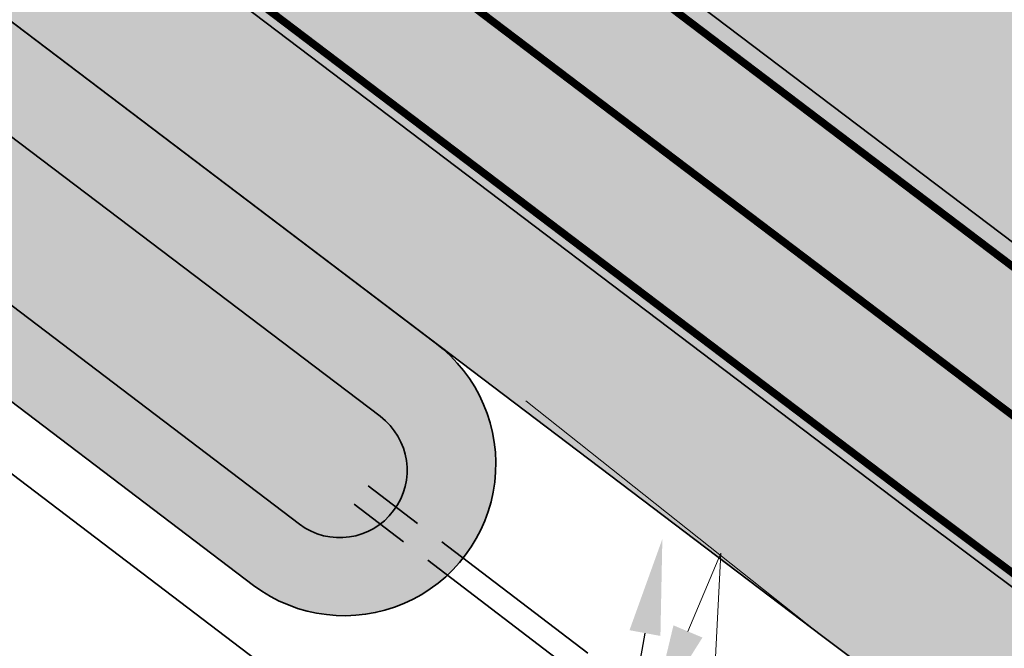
# Model space of a CAD drawing. Header units: metres. Extents: x 180563 to 183411, y 416314 to 418230.
# Tile 55 of 256: x 181037.7 to 181050.57, y 417789.37 to 417797.58. Entities that reach past the tile are written whole.
import ezdxf
from ezdxf import colors
from ezdxf.entities.mleader import LeaderData, LeaderLine
from ezdxf.math import Vec2, Vec3

# ---------------------------------------------------------------- set-up
doc = ezdxf.new("R2010")
doc.units = ezdxf.units.M
for name, pattern in [('AM-AS', [16, 10, -2, 2, -2]), ('RI-BETON', [7, 6, -1]), ('VW-3-3_STREEP', [6, 3, -3]), ('VW-30-270_STREEP', [3, 0.3, -2.7])]:
    doc.linetypes.add(name, pattern=pattern)
doc.layers.add('B-XX-KW-KUNSTWERK_DUIKER-G', color=20, linetype='Continuous', lineweight=18, true_color=0xff3f00, plot=False)
for name, color, linetype, lineweight in [('N-WE-AM-AS_WEG_GEBIEDSONTSLUITINGSWEG-G', 10, 'AM-AS', 18), ('N-WE-GW-BERM-G', 90, 'Continuous', 35), ('N-WE-GW-WATERGANG_BODEM-G', 150, 'Continuous', 35), ('N-WE-GW-WATERGANG_INSTEEK-G', 112, 'Continuous', 35), ('N-WE-IE-TERREINAFSCHEIDING_KUNSTMATIG_HEKWERK_WILDRASTER-G', 30, 'IE-TERREINAFSCHEIDING-KUNSTMATIG', 35), ('N-WE-VH-KANTVERHARDING_FIETSPAD-G', 7, 'Continuous', 35), ('N-WE-VH-KANTVERHARDING_GOW-G', 7, 'Continuous', 35), ('N-WE-VW-MARKERING_LANGS_STREEP_30270_010-G', 7, 'VW-30-270_STREEP', 25), ('N-WE-VW-MARKERING_LANGS_STREEP_33_015-G', 7, 'VW-3-3_STREEP', 25), ('N-WE-VW-MARKERING_LANGS_STREEP_DOORGETROKKEN_010-G', 7, 'Continuous', 25), ('N-WE-WH-DUIKER_BETON-G', 150, 'RI-BETON', 35), ('N-WE-WH-T18', 7, 'Continuous', 18), ('X-XX-AL-VERWIJZING-T25', 2, 'Continuous', 25)]:
    doc.layers.add(name, color=color, linetype=linetype, lineweight=lineweight)
for name, color, linetype, lineweight, true_color, transparency in [('N-WE-GW-BERM-A', 70, 'Continuous', 25, 0x7fff00, 0.6), ('N-WE-GW-WATERGANG_TALUD-A', 7, 'Continuous', 35, 0x4c914b, 0.4), ('N-WE-GW-WATERGANG_WATERLIJN-A', 7, 'Continuous', 35, 0x05eafa, 0.4)]:
    doc.layers.add(name, color=color, linetype=linetype, lineweight=lineweight, true_color=true_color, transparency=transparency)
doc.layers.add('N-WE-VH-VERHARDING_ASFALT_DEKLAAG-A', color=252, linetype='Continuous', lineweight=18, transparency=0.5)
doc.styles.add('NLCS-ISO-M500-T25', font='NLCS-ISO.ttf', dxfattribs={"height": 1.25})
doc.linetypes.add('IE-TERREINAFSCHEIDING-KUNSTMATIG', pattern='A,4,[82,NLCS.SHX,S=0.75,R=90,X=0,Y=0],4,-2', length=10)

msp = doc.modelspace()

# ---------------------------------------------------------------- hatches: boundary and pattern name
at = {"layer": 'N-WE-GW-BERM-A'}
h = msp.add_hatch(color=256, dxfattribs=at)
h.dxf.hatch_style = 1
edge = h.paths.add_edge_path()
edge.add_arc((181263.9972262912, 417640.70309743), 3.000000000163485, 229.8991335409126, 325.6143135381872)
edge.add_line((181266.4729901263, 417639.008814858), (181266.5562549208, 417639.130485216))
edge.add_arc((182390.925729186, 419263.5190775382), 1975.561948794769, 235.1949882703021, 235.309788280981, ccw=False)
edge.add_arc((181493.644272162, 417972.7411903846), 403.5500000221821, 233.2313492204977, 235.1949882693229, ccw=False)
edge.add_arc((181012.651948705, 417329.0515215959), 399.9983836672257, 53.23134921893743, 53.93884562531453)
edge.add_arc((185318.3247645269, 423242.0195051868), 6914.508351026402, 232.57288237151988, 233.9388456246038, ccw=False)
edge.add_arc((185318.2877374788, 423241.9701144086), 6914.446625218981, 232.5272106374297, 232.5728772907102, ccw=False)
edge.add_arc((185318.456553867, 423242.1884344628), 6914.722598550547, 232.0959210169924, 232.5272010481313, ccw=False)
edge.add_arc((181564.1399569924, 418420.3241564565), 803.645098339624, 232.0926229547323, 232.0985272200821, ccw=False)
edge.add_arc((185318.30993552, 423241.9993938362), 6914.483364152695, 231.6752198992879, 232.0952310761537, ccw=False)
edge.add_line((181030.5116775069, 417817.5301763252), (181030.2791331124, 417817.2359857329))
edge.add_arc((185318.3099701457, 423241.9994375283), 6914.85841990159, 231.6196245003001, 231.6752198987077, ccw=False)
edge.add_arc((180870.0303810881, 417625.71673703), 249.625000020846, 51.61962449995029, 53.35454995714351)
edge.add_line((181019.0219391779, 417826.0019243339), (181017.3884670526, 417824.3069553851))
edge.add_line((181017.3884670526, 417824.3069553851), (181017.262458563, 417824.4283920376))
edge.add_line((181017.262458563, 417824.4283920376), (181017.1247146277, 417824.28546233))
edge.add_arc((181019.2848601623, 417822.2036911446), 2.999999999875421, 136.0584857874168, 232.8716318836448)
edge.add_line((181017.4740517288, 417819.8118356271), (181051.564089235, 417794.0032000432))
edge.add_line((181051.564089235, 417794.0032000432), (181089.9399368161, 417765.308181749))
edge.add_line((181089.9399368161, 417765.308181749), (181107.5240438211, 417752.0973728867))
edge.add_arc((181168.1549130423, 417832.841207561), 100.9736061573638, 233.0969673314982, 238.9432908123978)
edge.add_arc((181064.5187370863, 417658.6142890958), 101.7495503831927, 52.69745743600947, 59.563056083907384, ccw=False)
edge.add_arc((185318.3099398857, 423241.9993993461), 6917.433371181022, 232.6974574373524, 233.9388467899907)
edge.add_arc((181012.6519442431, 417329.0515155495), 397.0483911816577, 53.23134923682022, 53.93884678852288, ccw=False)
edge.add_arc((181493.6442733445, 417972.7411920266), 406.5000020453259, 233.231349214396, 234.683116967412)
edge.add_arc((181228.7308241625, 417598.8241839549), 51.7500001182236, 49.899133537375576, 54.68311698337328, ccw=False)
h = msp.add_hatch(color=256, dxfattribs=at)
h.dxf.hatch_style = 1
edge = h.paths.add_edge_path()
edge.add_arc((181228.730975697, 417598.8243583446), 48.1497702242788, 54.68239703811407, 54.68311822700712)
edge.add_arc((181493.6442753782, 417972.7411950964), 410.1000057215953, 233.2313492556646, 234.6831200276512, ccw=False)
edge.add_arc((181012.651940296, 417329.0515101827), 393.4483978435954, 53.23134923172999, 53.93884678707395)
edge.add_arc((185318.3099589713, 423241.9994249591), 6921.033403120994, 232.6974574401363, 233.93884678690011, ccw=False)
edge.add_arc((181064.5187370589, 417658.6142890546), 98.14955043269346, 52.69745744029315, 59.57422040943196)
edge.add_arc((181168.1598047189, 417832.8484648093), 104.5823465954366, 233.09672176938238, 238.9539027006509, ccw=False)
edge.add_line((181105.3616635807, 417749.2191596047), (181104.7191947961, 417749.7018416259))
edge.add_line((181104.7191947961, 417749.7018416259), (181087.7808334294, 417762.427506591))
edge.add_line((181087.7808334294, 417762.427506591), (181049.3996744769, 417791.126496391))
edge.add_line((181049.3996744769, 417791.126496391), (181030.062280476, 417805.7663088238))
edge.add_line((181030.062280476, 417805.7663088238), (181016.0579835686, 417816.3685792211))
edge.add_line((181016.0579835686, 417816.3685792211), (181010.4253307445, 417820.632906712))
edge.add_arc((180999.5604801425, 417806.2817736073), 17.99999999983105, 52.87163188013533, 110.0256266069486)
edge.add_arc((180999.5604801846, 417806.281773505), 18.00000011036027, 110.0256266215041, 114.8717221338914)
edge.add_arc((178500.1568795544, 423185.6150126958), 5913.63084953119, 294.8222645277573, 294.9211797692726, ccw=False)
edge.add_line((180982.7275157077, 417818.3184062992), (180980.803925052, 417817.4266589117))
edge.add_line((180980.803925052, 417817.4266589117), (180982.0988698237, 417814.4359911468))
edge.add_line((180982.0988698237, 417814.4359911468), (180982.909, 417812.5649999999))
edge.add_line((180982.909, 417812.5649999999), (180984.193, 417813.9))
edge.add_line((180984.193, 417813.9), (180994.2180399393, 417818.5693610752))
edge.add_line((180994.2180399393, 417818.5693610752), (181001.736, 417822.0709999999))
edge.add_line((181001.736, 417822.0709999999), (181002.664, 417821.6859999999))
edge.add_line((181002.664, 417821.6859999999), (181002.897, 417821.8349999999))
edge.add_line((181002.897, 417821.8349999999), (181004.325, 417821.1099999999))
edge.add_line((181004.325, 417821.1099999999), (181007.101, 417819.99))
edge.add_line((181007.101, 417819.99), (181007.026, 417819.8039999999))
edge.add_line((181007.026, 417819.8039999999), (181011.0674445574, 417817.1511925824))
edge.add_arc((181010.4503503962, 417815.9503702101), 1.350103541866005, 53.12917852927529, 62.801687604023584, ccw=False)
edge.add_line((181011.2604299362, 417817.0304399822), (181014.5577348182, 417814.6206031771))
edge.add_line((181014.5577348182, 417814.6206031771), (181028.8685332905, 417804.161549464))
edge.add_line((181028.8685332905, 417804.161549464), (181048.1972218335, 417789.5283276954))
edge.add_line((181048.1972218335, 417789.5283276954), (181086.581331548, 417760.8271315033))
edge.add_line((181086.581331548, 417760.8271315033), (181103.5178724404, 417748.1028342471))
edge.add_arc((181165.8364696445, 417831.0513420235), 103.7499999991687, 233.082734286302, 239.5630560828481)
edge.add_arc((181064.5187370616, 417658.6142890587), 96.24955042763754, 52.697446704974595, 59.56305608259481, ccw=False)
edge.add_line((181122.8482600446, 417735.175654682), (181129.299, 417730.3279999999))
edge.add_line((181129.299, 417730.3279999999), (181133.454, 417727.1759999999))
edge.add_line((181133.454, 417727.1759999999), (181133.564, 417727.1859999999))
edge.add_line((181133.564, 417727.1859999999), (181148.051, 417715.8659999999))
edge.add_line((181148.051, 417715.8659999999), (181165.6579999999, 417699.1319999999))
edge.add_line((181165.6579999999, 417699.1319999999), (181165.774, 417698.9649999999))
edge.add_line((181165.774, 417698.9649999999), (181168.9069999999, 417696.3289999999))
edge.add_line((181168.9069999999, 417696.3289999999), (181170.903, 417697.5019999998))
edge.add_line((181170.903, 417697.5019999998), (181177.178, 417693.0399999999))
edge.add_line((181177.178, 417693.0399999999), (181179.7000661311, 417692.1976577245))
edge.add_arc((185318.3099655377, 423241.99943372), 6923.033414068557, 233.2872918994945, 233.9348265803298)
edge.add_arc((181008.5358484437, 417323.5028025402), 398.357087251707, 53.222080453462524, 53.999916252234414, ccw=False)
edge.add_arc((181493.6442762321, 417972.7411959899), 412.1000069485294, 233.2436655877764, 234.6832046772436)
edge.add_arc((181228.7310384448, 417598.8244199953), 46.14968364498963, 40.84307946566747, 54.68238135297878, ccw=False)
edge.add_arc((181290.5749671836, 417652.2878644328), 35.60000389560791, 220.8430794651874, 235.6698368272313)
edge.add_arc((181252.9420399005, 417596.8718480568), 31.38661325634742, 54.583065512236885, 55.98954721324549, ccw=False)
edge.add_arc((181267.8258765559, 417621.1649947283), 3.546600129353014, -7.6863796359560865, 21.25271230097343, ccw=False)
edge.add_line((181271.3406105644, 417620.6906348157), (181271.0932304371, 417619.0810250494))
edge.add_line((181271.0932304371, 417619.0810250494), (181272.4185422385, 417618.2229377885))
edge.add_line((181272.4185422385, 417618.2229377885), (181273.314775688, 417620.6262685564))
edge.add_arc((181270.5038642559, 417621.6744941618), 2.999999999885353, 339.5488572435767, 415.6897267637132)
edge.add_arc((182390.9257077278, 419263.519046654), 1984.711911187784, 235.66983764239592, 235.6897267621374, ccw=False)
edge.add_arc((181290.5749645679, 417652.2878615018), 33.5999999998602, 220.8430889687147, 235.6698376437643, ccw=False)
edge.add_arc((181228.7309599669, 417598.8243335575), 48.14979954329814, 40.84308896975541, 54.68239881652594)
at = {"layer": 'N-WE-GW-WATERGANG_TALUD-A'}
h = msp.add_hatch(color=256, dxfattribs=at)
h.dxf.hatch_style = 1
edge = h.paths.add_edge_path()
edge.add_arc((181010.5149683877, 417815.4029080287), 1.790132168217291, 65.39070958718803, 234.5094918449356)
edge.add_line((181009.4756747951, 417813.9453614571), (181040.7568781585, 417790.1944141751))
edge.add_arc((181041.9436230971, 417791.7793591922), 1.980003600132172, 233.1755644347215, 413.1755644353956)
edge.add_line((181043.1303680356, 417793.3643042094), (181028.8685332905, 417804.1615494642))
edge.add_line((181028.8685332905, 417804.1615494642), (181011.2604299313, 417817.0304399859))
edge = h.paths.add_edge_path(flags=16)
edge.add_line((181042.4111198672, 417792.4037197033), (181028.1522849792, 417803.1986938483))
edge.add_line((181028.1522849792, 417803.1986938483), (181010.8677339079, 417815.8311160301))
edge.add_arc((181010.4712383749, 417815.2886035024), 0.6719587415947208, 53.8387805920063, 233.8387805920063)
edge.add_line((181010.0747428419, 417814.7460909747), (181041.3562566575, 417790.994907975))
edge.add_arc((181041.8836882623, 417791.6993138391), 0.8799839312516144, 233.1755644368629, 413.175564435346)
at = {"layer": 'N-WE-GW-WATERGANG_WATERLIJN-A'}
h = msp.add_hatch(color=256, dxfattribs=at)
h.dxf.hatch_style = 1
edge = h.paths.add_edge_path()
edge.add_line((181042.4111198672, 417792.4037197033), (181028.1522849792, 417803.1986938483))
edge.add_line((181028.1522849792, 417803.1986938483), (181010.8677339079, 417815.8311160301))
edge.add_arc((181010.4712383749, 417815.2886035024), 0.6719587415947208, 53.8387805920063, 233.8387805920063)
edge.add_line((181010.0747428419, 417814.7460909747), (181041.3562566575, 417790.994907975))
edge.add_arc((181041.8836882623, 417791.6993138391), 0.8799839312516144, 233.1755644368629, 413.175564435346)
at = {"layer": 'N-WE-VH-VERHARDING_ASFALT_DEKLAAG-A'}
h = msp.add_hatch(color=256, dxfattribs=at)
h.dxf.hatch_style = 1
edge = h.paths.add_edge_path()
edge.add_arc((181493.6442872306, 417972.7412111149), 406.5000256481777, 233.23134926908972, 234.68320464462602, ccw=False)
edge.add_arc((181012.65194445, 417329.0515158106), 397.0483908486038, 53.23134922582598, 53.93884678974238)
edge.add_arc((185318.3099399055, 423241.9993993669), 6917.433371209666, 232.6974574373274, 233.9388467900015, ccw=False)
edge.add_arc((181064.5187370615, 417658.6142890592), 101.7495504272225, 52.69745743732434, 59.56305608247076)
edge.add_arc((181168.1549130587, 417832.8412075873), 100.9736061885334, 233.0969673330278, 238.9432908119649, ccw=False)
edge.add_line((181107.524043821, 417752.0973728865), (181089.9399368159, 417765.3081817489))
edge.add_line((181089.9399368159, 417765.3081817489), (181051.5640892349, 417794.0032000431))
edge.add_line((181051.5640892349, 417794.0032000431), (181017.4740517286, 417819.811835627))
edge.add_arc((181019.2848601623, 417822.2036911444), 2.999999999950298, 136.0584857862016, 232.87163188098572, ccw=False)
edge.add_line((181017.1247146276, 417824.28546233), (181019.0377596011, 417826.2705294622))
edge.add_arc((180870.0303811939, 417625.7167371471), 249.8499998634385, 53.38840380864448, 54.05229650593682)
edge.add_line((181016.7039692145, 417827.9835930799), (181016.1065244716, 417828.4168294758))
edge.add_line((181016.1065244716, 417828.4168294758), (181013.5531782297, 417825.767355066))
edge.add_arc((181011.393032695, 417827.8491262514), 2.999999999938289, 241.2493920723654, 316.05848578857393, ccw=False)
edge.add_arc((180999.5604801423, 417806.281773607), 21.60000000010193, 61.24939207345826, 110.2593872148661)
edge.add_arc((180989.3108655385, 417834.0505582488), 8.00000000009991, 227.5183907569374, 290.2593872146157, ccw=False)
edge.add_line((180983.9080373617, 417828.1506050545), (180981.370493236, 417825.6616251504))
edge.add_line((180981.370493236, 417825.6616251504), (180984.0348125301, 417823.2027118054))
edge.add_arc((180983.3566006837, 417822.4678453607), 0.9999999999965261, -65.12827785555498, 47.29593205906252, ccw=False)
edge.add_line((180983.7771887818, 417821.5605936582), (180970.3664037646, 417815.3435575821))
edge.add_line((180970.3664037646, 417815.3435575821), (180971.41787401, 417813.0754283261))
edge.add_line((180971.41787401, 417813.0754283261), (180991.9898943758, 417822.6123042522))
edge.add_arc((180999.5604801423, 417806.281773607), 18.0000000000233, 52.8716318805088, 114.8717221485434, ccw=False)
edge.add_line((181010.4253307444, 417820.632906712), (181049.3996744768, 417791.1264963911))
edge.add_line((181049.3996744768, 417791.1264963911), (181087.7808334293, 417762.4275065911))
edge.add_line((181087.7808334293, 417762.4275065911), (181105.3616635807, 417749.2191596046))
edge.add_arc((181168.1598047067, 417832.8484647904), 104.5823465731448, 233.0967217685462, 238.9539027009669)
edge.add_arc((181064.5187370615, 417658.6142890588), 98.1495504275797, 52.69745744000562, 59.57422040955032, ccw=False)
edge.add_arc((185318.3099587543, 423241.9994246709), 6921.033402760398, 232.6974574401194, 233.9388467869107)
edge.add_arc((181012.6519401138, 417329.0515099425), 393.4483981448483, 53.231349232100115, 53.93884678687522, ccw=False)
edge.add_arc((181493.8499811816, 417973.019663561), 410.4462078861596, 233.2316151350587, 234.6925342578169)
edge.add_arc((181228.7309599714, 417598.8243335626), 48.1497995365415, 40.84308896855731, 54.59469814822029, ccw=False)
edge.add_arc((181290.5749645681, 417652.2878615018), 33.59999999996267, 220.8430889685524, 235.6698376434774)
edge.add_arc((182390.9257077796, 419263.5190468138), 1984.711911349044, 235.6698376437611, 235.6897267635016)
edge.add_arc((181270.5038642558, 417621.6744941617), 2.999999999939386, -20.44897796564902, 55.68972676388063, ccw=False)
edge.add_line((181273.3148152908, 417620.626374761), (181274.1362413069, 417622.8293568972))
edge.add_arc((181262.9088125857, 417627.0654924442), 12.00000000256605, 339.3283895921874, 358.0808665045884)
edge.add_arc((182390.9257077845, 419263.5190467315), 1981.111911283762, 235.6698376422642, 235.7134614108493, ccw=False)
edge.add_arc((181290.5749645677, 417652.287861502), 29.99999999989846, 220.8431060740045, 235.6698376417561, ccw=False)
edge.add_arc((181228.730823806, 417598.8241835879), 51.75000062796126, 40.84310607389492, 54.6824278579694)
h = msp.add_hatch(color=256, dxfattribs=at)
h.dxf.hatch_style = 1
edge = h.paths.add_edge_path(flags=16)
edge.add_line((181266.421371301, 417647.7449301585), (181267.3135911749, 417647.1243517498))
edge.add_arc((182390.9257179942, 419263.5190614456), 1968.56192919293, 235.1954939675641, 235.5561027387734)
edge.add_arc((181276.6619183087, 417638.8467284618), 1.500000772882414, -124.38568554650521, 55.61431445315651, ccw=False)
edge.add_arc((182390.9257197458, 419263.5190640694), 1971.561932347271, 235.16386169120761, 235.5561913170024, ccw=False)
edge.add_arc((181265.5645242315, 417646.5137465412), 1.500000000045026, 55.163861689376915, 235.1638616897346, ccw=False)
edge = h.paths.add_edge_path(flags=16)
edge.add_arc((182390.9257071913, 419263.5190458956), 1968.561910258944, 236.22275975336, 236.6167799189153)
edge.add_arc((181306.9286178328, 417618.4980017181), 1.500001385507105, -123.41165025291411, 56.72320394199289, ccw=False)
edge.add_arc((182390.9257072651, 419263.5190459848), 1971.561910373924, 236.2230003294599, 236.6168392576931, ccw=False)
edge.add_arc((181295.6367655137, 417625.9946514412), 1.500022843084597, 56.10695293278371, 236.6547733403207, ccw=False)
edge = h.paths.add_edge_path(flags=16)
edge.add_arc((182267.7584848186, 419021.3355650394), 1699.549995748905, 245.3727450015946, 245.6976238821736)
edge.add_arc((181568.9223495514, 417473.7562151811), 1.499999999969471, 245.6976238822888, 425.6976238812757)
edge.add_arc((182267.7584892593, 419021.3355747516), 1696.550006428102, 245.37274500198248, 245.6976238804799, ccw=False)
edge.add_arc((181560.158536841, 417477.743617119), 1.500000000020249, 65.3727449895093, 245.3727449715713)
edge = h.paths.add_edge_path(flags=16)
edge.add_line((181994.7633016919, 417267.5241882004), (181964.0698458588, 417282.2425208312))
edge.add_arc((181790.9234461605, 416921.1600831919), 400.4500000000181, 64.38133117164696, 65.79861244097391)
edge.add_arc((181955.4959157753, 417287.3267184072), 0.9999999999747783, 69.63247948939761, 245.7986124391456, ccw=False)
edge.add_arc((181816.7843065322, 416913.6942894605), 399.5499999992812, 64.38103671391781, 69.63247948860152, ccw=False)
edge.add_line((181989.5434161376, 417273.9643167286), (181997.2069129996, 417270.2894651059))
edge.add_arc((181996.5553910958, 417268.9383406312), 1.500006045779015, -25.74337134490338, 64.25630207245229, ccw=False)
edge.add_line((181997.906519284, 417268.2868264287), (181997.6676287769, 417267.7914107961))
edge.add_arc((181996.3165071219, 417268.4429246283), 1.50000000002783, 244.25653299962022, 334.2565330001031, ccw=False)
edge.add_arc((181895.7239114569, 417059.8321053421), 230.0973752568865, 64.25653299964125, 64.50554044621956)
edge = h.paths.add_edge_path(flags=16)
edge.add_line((182104.0580458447, 417214.7262762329), (182085.8331860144, 417223.4655837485))
edge.add_arc((182258.5922956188, 417583.7356110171), 399.5499999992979, 242.6861429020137, 244.3810367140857, ccw=False)
edge.add_arc((181891.5007316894, 416872.9305859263), 400.4500000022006, 62.68614290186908, 64.38103671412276)
edge.add_line((182064.6489870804, 417234.0121337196), (182060.1465170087, 417236.1711884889))
edge.add_line((182060.1465170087, 417236.1711884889), (182022.5299168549, 417254.209353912))
edge.add_line((182022.5299168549, 417254.209353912), (182009.6421919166, 417260.3893625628))
edge.add_line((182009.6421919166, 417260.3893625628), (182009.8367648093, 417260.7951228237))
edge.add_line((182009.8367648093, 417260.7951228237), (182022.7244897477, 417254.6151141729))
edge.add_line((182022.7244897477, 417254.6151141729), (182064.8398338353, 417234.4196807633))
edge.add_line((182064.8398338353, 417234.4196807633), (182097.2557363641, 417221.0628313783))
edge.add_arc((181897.9365292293, 416874.7796295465), 399.5499996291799, 58.78416041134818, 60.075443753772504, ccw=False)
edge.add_arc((182104.4904300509, 417215.6279657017), 0.9999999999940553, -115.61896328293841, 58.78416040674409, ccw=False)
edge = h.paths.add_edge_path(flags=16)
edge.add_arc((180932.4700880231, 415892.1175290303), 1700.450000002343, 63.132378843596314, 63.924974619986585, ccw=False)
edge.add_arc((181701.4075209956, 417409.901218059), 1.000000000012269, 243.1323788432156, 419.5793798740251)
edge.add_arc((181499.6040637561, 417066.2189997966), 399.5500000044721, 59.57937987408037, 60.53961974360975)
edge.add_arc((181691.3775995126, 417405.7251361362), 9.624999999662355, 60.53961974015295, 68.5815191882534)
edge.add_line((181694.8924288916, 417414.6854151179), (181680.3013201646, 417420.4090379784))
edge.add_arc((181680.1187316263, 417419.94356894), 0.5000000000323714, 68.58151929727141, 243.9249743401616)
edge = h.paths.add_edge_path(flags=16)
edge.add_arc((181680.1187316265, 417419.94356894), 0.5000000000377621, 68.58151920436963, 243.9249744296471)
edge.add_arc((180932.4700876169, 415892.117528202), 1700.450000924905, 63.13237884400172, 63.9249744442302, ccw=False)
edge.add_arc((181701.4075209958, 417409.9012180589), 0.999999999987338, 243.132378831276, 419.5793798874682)
edge.add_arc((181499.6040633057, 417066.2189990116), 399.5500009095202, 59.57937987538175, 60.53961974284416)
edge.add_arc((181691.377599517, 417405.7251361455), 9.624999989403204, 60.53961974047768, 68.58151919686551)
edge.add_line((181694.8924288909, 417414.6854151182), (181680.3013201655, 417420.4090379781))
edge = h.paths.add_edge_path()
edge.add_line((181033.0028603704, 417820.6897694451), (181030.5116775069, 417817.5301763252))
edge.add_arc((185318.3099397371, 423241.9993992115), 6914.48337098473, 231.6752198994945, 233.9388467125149)
edge.add_arc((181012.6519479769, 417329.0515206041), 399.9983848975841, 53.23134850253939, 53.938848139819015, ccw=False)
edge.add_arc((181493.6442721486, 417972.7411903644), 403.5499999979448, 233.2313499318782, 235.1949882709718)
edge.add_arc((182390.9257103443, 419263.5190504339), 1975.561915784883, 235.1949882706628, 235.4212797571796)
edge.add_arc((182390.9257072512, 419263.5190459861), 1975.561910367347, 235.4212797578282, 236.6169555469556)
edge.add_arc((181525.9518411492, 417950.8722321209), 403.549999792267, 236.6169555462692, 239.1017050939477)
edge.add_arc((181113.3162874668, 417261.3618971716), 399.9999999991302, 57.45738260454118, 59.10170509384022, ccw=False)
edge.add_arc((182390.9257176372, 419263.5190624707), 1975.061929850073, 237.4573826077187, 238.7073108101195)
edge.add_arc((182390.9257072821, 419263.5190461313), 1975.061910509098, 238.7073108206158, 243.3553666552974)
edge.add_arc((181325.8161351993, 417140.6764458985), 400.0000057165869, 62.80119298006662, 63.355366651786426, ccw=False)
edge.add_arc((181965.7273091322, 418385.8726976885), 999.9999999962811, 242.8011929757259, 244.8548049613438)
edge.add_arc((182264.6752762, 419022.7500135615), 1703.549999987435, 244.8548049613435, 245.6235062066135)
edge.add_arc((180118.4752339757, 414286.3140772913), 3496.449999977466, 64.81384707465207, 65.62350620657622, ccw=False)
edge.add_line((181606.4266050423, 417450.3563209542), (181610.9455030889, 417448.2272794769))
edge.add_arc((180118.4752340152, 414286.3140773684), 3496.449999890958, 64.21818017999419, 64.73198948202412, ccw=False)
edge.add_line((181639.2400873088, 417434.716348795), (181670.3332164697, 417419.6975125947))
edge.add_arc((180932.4700880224, 415892.1175290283), 1696.450000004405, 62.96011553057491, 64.21818017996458, ccw=False)
edge.add_arc((182841.8347448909, 419633.0166956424), 2503.549996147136, 242.9601155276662, 243.1447444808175)
edge.add_arc((182162.6238776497, 418291.6236925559), 1000.000000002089, 243.1447444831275, 244.3810367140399)
edge.add_line((181730.2396714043, 417389.9342237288), (181853.9053023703, 417330.6332475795))
edge.add_line((181853.9053023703, 417330.6332475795), (181891.061373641, 417312.8159180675))
edge.add_line((181891.061373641, 417312.8159180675), (181897.2858365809, 417309.8311216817))
edge.add_line((181897.2858365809, 417309.8311216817), (181963.5044478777, 417278.0775272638))
edge.add_line((181963.5044478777, 417278.0775272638), (181971.1422850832, 417274.4393758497))
edge.add_line((181971.1422850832, 417274.4393758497), (181991.327, 417264.879))
edge.add_line((181991.327, 417264.879), (181992.079, 417264.515))
edge.add_line((181992.079, 417264.515), (181993.975, 417263.597))
edge.add_line((181993.975, 417263.597), (182012.385, 417254.688))
edge.add_line((182012.385, 417254.688), (182018.101, 417251.9469999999))
edge.add_line((182018.101, 417251.9469999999), (182018.0840521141, 417251.9051478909))
edge.add_line((182018.0840521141, 417251.9051478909), (182076.44479169, 417223.9196130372))
edge.add_line((182076.44479169, 417223.9196130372), (182139.6315825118, 417193.6198575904))
edge.add_line((182139.6315825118, 417193.6198575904), (182139.6770349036, 417193.5980619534))
edge.add_line((182139.6770349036, 417193.5980619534), (182160.765325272, 417183.4856883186))
edge.add_arc((182343.9232624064, 417565.4413533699), 423.600000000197, 244.3810386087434, 252.5258950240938)
edge.add_line((182216.7268854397, 417161.3893249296), (182226.8023124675, 417158.217560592))
edge.add_arc((182151.7336291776, 416919.7543710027), 250.0000000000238, 69.67063188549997, 72.52589502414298, ccw=False)
edge.add_line((182238.5877141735, 417154.1821166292), (182255.2274778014, 417148.0171832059))
edge.add_line((182255.2274778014, 417148.0171832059), (182256.5475957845, 417151.5803119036))
edge.add_arc((182256.8857542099, 417152.5214011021), 1.000000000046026, 74.81650509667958, 250.2352849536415, ccw=False)
edge.add_line((182257.147665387, 417153.4864930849), (182258.0083183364, 417157.2352828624))
edge.add_arc((182313.9483987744, 417400.8963332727), 250.0000001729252, 254.8165050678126, 257.0700086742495, ccw=False)
edge.add_line((182248.4706043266, 417159.6233374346), (182237.6629667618, 417162.5563646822))
edge.add_arc((182303.1407611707, 417403.8293603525), 250.0000000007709, 252.5258950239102, 254.8165050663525, ccw=False)
edge.add_line((182228.0720778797, 417165.3661707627), (182218.8888635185, 417168.2570647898))
edge.add_arc((182343.9232624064, 417565.4413533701), 416.4000000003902, 244.3810386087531, 252.525895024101, ccw=False)
edge.add_line((182163.8784913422, 417189.9778525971), (182145.833652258, 417198.6308346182))
edge.add_arc((182318.7873228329, 417559.3066278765), 400.0000000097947, 238.4165808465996, 244.381038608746, ccw=False)
edge.add_arc((181897.9365152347, 416874.7796054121), 403.5500275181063, 58.41658145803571, 64.37994115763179)
edge.add_line((182072.4321312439, 417238.6530788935), (182025.794417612, 417261.0171094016))
edge.add_line((182025.794417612, 417261.0171094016), (181991.2729529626, 417277.5710746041))
edge.add_arc((181816.7843065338, 416913.6942894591), 403.5500000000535, 64.38103671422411, 70.3455075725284)
edge.add_arc((182087.056245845, 417670.4278497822), 399.9999999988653, 244.3810367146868, 250.34550757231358, ccw=False)
edge.add_line((181914.1025633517, 417309.7520622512), (181885.1575948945, 417323.6318207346))
edge.add_line((181885.1575948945, 417323.6318207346), (181750.5912443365, 417388.1605940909))
edge.add_arc((181923.5462577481, 417748.8357434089), 399.9999999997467, 238.15746587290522, 244.38082528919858, ccw=False)
edge.add_arc((181499.6040637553, 417066.2189997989), 403.5500000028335, 58.15746587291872, 64.21818017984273)
edge.add_line((181675.1262810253, 417429.5983521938), (181644.0244867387, 417444.6213738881))
edge.add_arc((180118.4752339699, 414286.3140772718), 3507.44999999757, 64.21818018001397, 65.62350620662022)
edge.add_arc((181399.5502938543, 417113.5109048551), 403.549999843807, 65.62350620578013, 69.59298173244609)
edge.add_arc((181677.6347093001, 417868.8340820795), 401.3422855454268, 243.0432052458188, 249.9840945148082, ccw=False)
edge.add_arc((182264.6752761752, 419022.7500135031), 1695.999999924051, 242.32913509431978, 243.03758471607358, ccw=False)
edge.add_arc((182390.92588004, 419263.5193751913), 1967.862282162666, 242.2105599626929, 242.3291350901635, ccw=False)
edge.add_arc((182390.9257071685, 419263.5190458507), 1967.861910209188, 238.7812462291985, 242.2105599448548, ccw=False)
edge.add_arc((181578.2919742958, 417922.6919184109), 400.0000000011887, 232.39639598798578, 238.78124622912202, ccw=False)
edge.add_arc((181087.4206071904, 417285.3653902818), 404.4499999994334, 52.39639598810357, 56.61710014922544)
edge.add_arc((182127.3627245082, 418865.1477469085), 1486.896640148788, 236.2270752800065, 236.6510802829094, ccw=False)
edge.add_arc((182370.5963038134, 419233.9724161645), 1928.697474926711, 235.189868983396, 236.3115455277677, ccw=False)
edge.add_arc((181039.2420212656, 417319.0640495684), 403.5500000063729, 55.19498827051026, 59.46724989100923)
edge.add_arc((181447.4701584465, 418011.1929324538), 400.0000000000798, 233.4982623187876, 239.46724989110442, ccw=False)
edge.add_arc((185318.2645985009, 423241.9395540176), 6907.208296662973, 232.0955652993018, 233.4982620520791, ccw=False)
edge.add_arc((181564.1122510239, 418420.2885722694), 796.4000000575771, 230.5528841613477, 232.0955691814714, ccw=False)
edge.add_arc((181216.9484118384, 417998.3522870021), 249.9999999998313, 225.4885475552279, 230.5528841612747, ccw=False)
edge.add_line((181041.6854576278, 417820.0747032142), (181036.8913745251, 417824.7877195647))
edge.add_line((181036.8913745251, 417824.7877195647), (181034.331044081, 417822.1833498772))
edge.add_arc((181033.6401504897, 417821.4603934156), 1.000000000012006, -129.5900460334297, 46.299113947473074, ccw=False)

# ---------------------------------------------------------------- linework, layer by layer
at = {"layer": 'B-XX-KW-KUNSTWERK_DUIKER-G'}
msp.add_lwpolyline([(181044.317, 417792.606), (181048.266, 417789.473)], dxfattribs=at)
at = {"layer": 'N-WE-AM-AS_WEG_GEBIEDSONTSLUITINGSWEG-G', "flags": 128}
msp.add_lwpolyline([(180998.6357589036, 417852.5923585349), (181032.404589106, 417822.5537126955, 0.01636333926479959), (181072.6352749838, 417789.059309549, 0.006800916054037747), (181222.52458611, 417675.5955956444, 0.03786963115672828), (181475.3950408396, 417517.5334610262, 0.01437539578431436), (181563.1980470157, 417474.6641448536, -0.006131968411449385), (181640.9581216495, 417438.2731532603), (181672.0512508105, 417423.25431706, -0.00548939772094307), (181705.4900083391, 417406.6472787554, 0.006200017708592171), (181761.0471846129, 417379.1537028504), (182144.1001733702, 417195.4695541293, 1.733259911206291e-06), (182144.102712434, 417195.4683612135), (182147.6425671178, 417193.7708816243), (182148.8545265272, 417193.1897434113), (182150.0665531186, 417192.6087453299), (182151.2787140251, 417192.0280275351), (182152.491076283, 417191.4477302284), (182153.7037067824, 417190.8679936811), (182154.916672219, 417190.2889582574), (182156.1300390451, 417189.7107644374), (182157.3438734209, 417189.13355284), (182158.5582411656, 417188.5574642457), (182159.7732077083, 417187.9826396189), (182160.9888380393, 417187.4092201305), (182162.2051966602, 417186.8373471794), (182163.4223475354, 417186.2671624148), (182164.6403540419, 417185.6988077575), (182165.8592789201, 417185.1324254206), (182167.0791842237, 417184.5681579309), (182168.3001312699, 417184.0061481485), (182169.5221805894, 417183.4465392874), (182170.7453918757, 417182.8894749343), (182171.9698239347, 417182.3350990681), (182173.1955346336, 417181.7835560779), (182174.4225808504, 417181.2349907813), (182175.6510184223, 417180.6895484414), (182176.8809020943, 417180.1473747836), (182178.1122854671, 417179.6086160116), (182179.3452209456, 417179.0734188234), (182180.5797596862, 417178.5419304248), (182181.8159515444, 417178.0142985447), (182183.0538450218, 417177.4906714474), (182184.2934872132, 417176.9711979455), (182185.5348487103, 417176.4514943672, 0.02042757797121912), (182217.8078744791, 417164.8231948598), (182298.8362061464, 417139.3153159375)], format="xyb", dxfattribs=at)
at = {"layer": 'N-WE-GW-BERM-G', "flags": 128}
msp.add_lwpolyline([(181011.2604299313, 417817.0304399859), (181028.8685332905, 417804.1615494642), (181048.1972218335, 417789.5283276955), (181086.581331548, 417760.8271315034), (181103.5178724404, 417748.1028342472, 0.02828327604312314), (181113.2777777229, 417741.5994197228, -0.0299658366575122), (181122.8482600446, 417735.1756546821), (181129.299, 417730.328)], format="xyb", dxfattribs=at)
at = {"layer": 'N-WE-GW-WATERGANG_BODEM-G', "flags": 128}
msp.add_lwpolyline([(181042.4111198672, 417792.4037197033), (181028.1522849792, 417803.1986938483), (181010.8677339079, 417815.8311160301, 0.9999999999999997), (181010.0747428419, 417814.7460909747), (181041.3562566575, 417790.994907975, 0.9999999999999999)], format="xyb", close=True, dxfattribs=at)
at = {"layer": 'N-WE-GW-WATERGANG_INSTEEK-G', "flags": 128}
msp.add_lwpolyline([(181011.2604299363, 417817.0304399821), (181011.2604299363, 417817.0304399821, 0.9092824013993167), (181009.4756747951, 417813.9453614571), (181040.7568781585, 417790.1944141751, 1.000000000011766), (181043.1303680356, 417793.3643042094), (181028.8685332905, 417804.1615494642), (181011.2604299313, 417817.0304399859)], format="xyb", dxfattribs=at)
at = {"layer": 'N-WE-IE-TERREINAFSCHEIDING_KUNSTMATIG_HEKWERK_WILDRASTER-G', "ltscale": 0.4, "flags": 128}
msp.add_lwpolyline([(181194.3156810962, 417682.1551479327), (181193.452, 417682.791), (181181.375, 417691.509), (181177.178, 417693.04), (181174.186, 417695.197), (181170.903, 417697.502), (181168.907, 417696.329), (181165.774, 417698.965), (181165.658, 417699.132), (181157.945, 417706.429), (181148.051, 417715.866), (181133.905, 417726.836), (181133.454, 417727.176), (181131.565, 417728.568), (181129.5216271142, 417730.1550857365), (181125.535389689, 417724.8827605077), (181006.1234216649, 417815.5489450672), (181006.7337310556, 417819.99631002), (181002.664, 417821.686), (181001.736, 417822.071), (180999.25, 417820.938), (180995.573, 417819.263), (180984.193, 417813.9), (180982.9090000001, 417812.565)], dxfattribs=at)
at = {"layer": 'N-WE-VH-KANTVERHARDING_FIETSPAD-G', "flags": 128}
for points in [[(181019.0280313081, 417826.2604349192), (181017.1247146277, 417824.28546233, 0.4494867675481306), (181017.4740517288, 417819.811835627), (181051.564089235, 417794.0032000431), (181089.939936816, 417765.308181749), (181107.5240438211, 417752.0973728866, 0.0255149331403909), (181116.064021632, 417746.3414493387, -0.02996583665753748), (181126.1813912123, 417739.5506102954, 0.00541663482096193), (181246.3738373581, 417650.021142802, -0.003087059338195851), (181250.3193146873, 417647.1107018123, 0.0063349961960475), (181258.6479079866, 417641.0501310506)], [(180943.6024850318, 417800.1806368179), (180954.5972698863, 417805.2776519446), (180991.9898943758, 417822.6123042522, -0.2773249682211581), (181010.4253307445, 417820.632906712), (181015.3010816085, 417816.9416090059), (181020.5020902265, 417813.0040675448), (181049.3996744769, 417791.1264963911), (181087.7808334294, 417762.4275065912), (181105.3616635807, 417749.2191596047, 0.02556233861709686), (181114.223808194, 417743.2472622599, -0.03001459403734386), (181123.9997053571, 417736.6870029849, 0.005416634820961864), (181244.2547031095, 417647.1109417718, -0.003087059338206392), (181248.1644072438, 417644.2268894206, 0.006334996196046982), (181256.566759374, 417638.1126456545)]]:
    msp.add_lwpolyline(points, format="xyb", dxfattribs=at)
at = {"layer": 'N-WE-VH-KANTVERHARDING_GOW-G', "flags": 128}
msp.add_lwpolyline([(180986.7769421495, 417831.1747158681, -0.2230282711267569), (180996.8028964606, 417834.6859179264, 0.05599086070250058), (181000.8214443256, 417834.7255519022, -0.1895041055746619), (181011.4485475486, 417831.9798437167), (181016.7920261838, 417828.1050260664, -0.01061493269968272), (181025.2502109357, 417821.6932775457, 0.01011986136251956), (181248.1103501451, 417652.4058908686, -0.003087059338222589), (181252.0851416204, 417649.4738258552, 0.008568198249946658), (181263.3038270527, 417641.3865739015, 0.0009873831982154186), (181269.7192684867, 417636.9456589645)], format="xyb", dxfattribs=at)
at = {"layer": 'N-WE-VH-VERHARDING_ASFALT_DEKLAAG-A'}
msp.add_lwpolyline([(181116.0640216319, 417746.3414493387, -0.02551493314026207), (181107.524043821, 417752.0973728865), (181089.9399368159, 417765.3081817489), (181051.5640892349, 417794.0032000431), (181017.4740517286, 417819.811835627, -0.4494867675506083), (181017.1247146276, 417824.28546233), (181019.0377596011, 417826.2705294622, 0.002896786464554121), (181016.7039692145, 417827.9835930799), (181016.1065244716, 417828.4168294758), (181013.5531782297, 417825.767355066, -0.3385255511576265), (181009.9500384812, 417825.2189612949, 0.2171669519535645), (180992.0810316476, 417826.5454813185, -0.2808095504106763), (180983.9080373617, 417828.1506050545), (180981.370493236, 417825.6616251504), (180984.0348125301, 417823.2027118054, -0.5340860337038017), (180983.7771887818, 417821.5605936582), (180970.3664037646, 417815.3435575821), (180971.41787401, 417813.0754283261), (180991.9898943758, 417822.6123042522, -0.2773249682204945), (181010.4253307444, 417820.632906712), (181049.3996744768, 417791.1264963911), (181087.7808334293, 417762.4275065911), (181105.3616635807, 417749.2191596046, 0.02556233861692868), (181114.2238081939, 417743.2472622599, -0.03001454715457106)], format="xyb", dxfattribs=at)
at = {"layer": 'N-WE-VH-VERHARDING_ASFALT_DEKLAAG-A', "flags": 128}
msp.add_lwpolyline([(181209.5312920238, 417689.6574043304, -0.006120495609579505), (181074.8469213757, 417791.899841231, -0.006731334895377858), (181058.1069773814, 417805.2994478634, -0.02210093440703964), (181041.6854576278, 417820.0747032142), (181036.8913745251, 417824.7877195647), (181034.331044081, 417822.1833498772), (181034.331044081, 417822.1833498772, -0.9647545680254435), (181033.0028603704, 417820.6897694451), (181030.5116775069, 417817.5301763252, 0.009877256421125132), (181248.1103501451, 417652.4058908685, -0.003087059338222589)], format="xyb", dxfattribs=at)
at = {"layer": 'N-WE-VW-MARKERING_LANGS_STREEP_30270_010-G', "const_width": 0.1, "flags": 128}
msp.add_lwpolyline([(180986.2411714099, 417824.7437339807, 0.169647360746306), (180992.7043190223, 417824.8568390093, -0.2557694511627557), (181011.5118158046, 417822.0680200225), (181050.4818818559, 417792.5648482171), (181088.8603851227, 417763.8678441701), (181106.4428537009, 417750.6582662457, 0.02553884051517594), (181115.1438405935, 417744.7944000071, -0.02998999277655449), (181125.0905482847, 417738.1188066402, 0.005416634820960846), (181245.3142702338, 417648.5660422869, -0.003087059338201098), (181249.2418609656, 417645.6687956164, 0.006334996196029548), (181257.6073137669, 417639.581402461, -0.0604589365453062), (181266.5181613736, 417631.4909814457, 0.06478422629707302), (181272.6410093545, 417626.0273731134, 0.0001903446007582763), (181273.8880841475, 417625.1764100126, 0.0037008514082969), (181298.2625291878, 417608.8206373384, 0.06259292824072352), (181305.3738646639, 417605.3098419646, -0.05214910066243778), (181315.1336783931, 417600.7416963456, 0.0006736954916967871), (181316.0779680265, 417600.1748594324, -0.007174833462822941), (181325.7166788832, 417594.2171152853, 0.002744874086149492), (181344.1085632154, 417582.6225361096, 0.02527112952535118), (181348.6844944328, 417580.0841452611), (181351.027575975, 417578.9351120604, -0.02366417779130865), (181355.3204809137, 417576.571723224, 0.01377616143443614), (181449.7979288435, 417522.0977990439, 0.007514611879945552), (181502.5585925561, 417494.6003581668, -0.01962053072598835), (181516.4166875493, 417486.9457718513), (181538.7846900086, 417473.4193157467, 0.02286406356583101), (181550.9740400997, 417466.7892534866), (181569.3012453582, 417457.8808707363), (181584.5765162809, 417450.4559547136), (181591.4509462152, 417447.1144712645, 0.03747415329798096), (181605.6159159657, 417441.4973012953), (181616.8212569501, 417437.9989072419, -0.03685644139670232), (181637.6064096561, 417429.7861408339), (181662.7871662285, 417417.6231431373, 0.001070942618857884), (181663.5663821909, 417417.2488166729), (181692.4074452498, 417403.4698508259, -0.005735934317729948), (181696.5618824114, 417401.4261852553, -0.0008244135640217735), (181701.5348958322, 417398.8982733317, 0.0008055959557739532), (181708.7399891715, 417395.2353959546, 0.005394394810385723), (181728.1858464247, 417385.651198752), (181818.6213139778, 417342.2849743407, 0.0124460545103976), (181827.783984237, 417338.1684863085, -0.01244605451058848), (181836.9466544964, 417334.0519982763), (181903.8053011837, 417301.9914897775, -0.01244605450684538), (181912.7517793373, 417297.4241570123, 0.01244605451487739), (181921.6982574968, 417292.8568242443), (181930.3228480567, 417288.7211024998), (181953.7519977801, 417277.4861988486, -0.04309347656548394), (181965.1310410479, 417270.7689607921), (181999.942554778, 417245.9480907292, -0.01274518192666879), (182004.0853443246, 417242.8319885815), (182008.5613063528, 417239.2831156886, 0.01330881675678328), (182010.7665493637, 417237.6282757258), (182013.2445432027, 417235.8698595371, 0.04540933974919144), (182021.3629033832, 417231.1524369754), (182040.1523161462, 417222.4067184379, 0.0622135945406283), (182052.3758159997, 417218.4727397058), (182080.7032204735, 417213.1099085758, -0.06560502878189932), (182099.7638053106, 417206.8330925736), (182198.1378642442, 417159.4165407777, 0.04242323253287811), (182214.2496132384, 417153.2718723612, -0.1178006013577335), (182255.4058388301, 417130.0300652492, 0.0850986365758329), (182270.060102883, 417120.4540084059), (182274.7784419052, 417118.4087694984)], format="xyb", dxfattribs=at)
at = {"layer": 'N-WE-VW-MARKERING_LANGS_STREEP_33_015-G', "const_width": 0.15, "flags": 128}
msp.add_lwpolyline([(181019.4691864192, 417826.5020365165, -0.00979520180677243), (181027.2665650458, 417820.5751101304, 0.00199446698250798), (181070.6540090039, 417786.5146673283, 0.006483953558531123), (181213.5571108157, 417678.1968524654)], format="xyb", dxfattribs=at)
at = {"layer": 'N-WE-VW-MARKERING_LANGS_STREEP_DOORGETROKKEN_010-G', "const_width": 0.1, "flags": 128}
for points in [[(180982.6626481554, 417818.4536691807), (180991.9268061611, 417822.7483920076, -0.277324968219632), (181010.5158711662, 417820.7524994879), (181020.5886711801, 417813.1266579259), (181049.4898584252, 417791.2463590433), (181087.8707960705, 417762.5475347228), (181105.4517627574, 417749.3390851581, 0.02556039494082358), (181114.3004721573, 417743.3761936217, -0.03001252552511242), (181124.0906089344, 417736.8063199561, 0.005416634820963), (181244.3430003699, 417647.232200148, -0.003087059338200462), (181248.2541950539, 417644.3470482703, 0.006334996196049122), (181256.6534738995, 417638.2350408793, -0.06045893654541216), (181265.269931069, 417630.411897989, 0.06478422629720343), (181271.7104739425, 417624.6648006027, 8.67826564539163e-05), (181272.2794378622, 417624.2763854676, -0.2459034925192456), (181273.6537758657, 417621.6980918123, -0.2459034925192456)], [(181038.4415393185, 417803.6243598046), (181051.4137826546, 417793.8034289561), (181089.7899990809, 417765.108134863), (181106.7314097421, 417752.3801789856, 0.0282832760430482), (181115.9880331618, 417746.2121212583, -0.02996583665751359), (181126.090487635, 417739.4312933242)]]:
    msp.add_lwpolyline(points, format="xyb", dxfattribs=at)
at = {"layer": 'N-WE-WH-DUIKER_BETON-G', "ltscale": 0.4, "flags": 128}
for points in [[(181047.3549703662, 417787.6122222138), (181042.2527475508, 417791.4971232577)], [(181047.173231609, 417787.373536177), (181042.0710087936, 417791.2584372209)]]:
    msp.add_lwpolyline(points, dxfattribs=at)

# ---------------------------------------------------------------- leaders
at = {"layer": 'N-WE-WH-T18'}
ml = msp.add_multileader_mtext('Standard', dxfattribs=at)
ml.set_content('\\pxi-3,l4,t4;Verwijderen bestaande duiker\\Paanleggen nieuwe duiker %%C500mm', color=256, style='NLCS-ISO-M500-T25')
ml.set_leader_properties(color=256, linetype='ByLayer', lineweight=-1)
ml.build(insert=Vec2(0, 0))
ml.multileader.update_dxf_attribs({"text_left_attachment_type": 5, "text_right_attachment_type": 5, "dogleg_length": 1.25, "arrow_head_size": 1.25})
ctx = ml.context
ctx.base_point, ctx.char_height, ctx.arrow_head_size, ctx.landing_gap_size, ctx.plane_origin, ctx.plane_x_axis, ctx.plane_y_axis = Vec3(181047.1406491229, 417775.5311492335), 1.25, 1.25, 0.45, Vec3(181029.1568559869, 417775.2463975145), Vec3(0.7999903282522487, -0.600012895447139), Vec3(0.600012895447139, 0.7999903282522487)
ctx.left_attachment, ctx.right_attachment = 5, 5
notes = []
notes.append((ctx, [(0, (1, 1, 0), (181046.1406612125, 417776.2811653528), (0.7999903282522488, -0.600012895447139), 1.25, [(1, [(181045.9509233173, 417788.4418057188), (181046.8648984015, 417790.6177099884)], 0, [])])]))
ctx.mtext.insert, ctx.mtext.text_direction, ctx.mtext.rotation, ctx.mtext.width, ctx.mtext.defined_height, ctx.mtext.flow_direction = Vec3(181049.7256925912, 417778.2277742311), Vec3(0.7999903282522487, -0.600012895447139), 5.639668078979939, 51.14538636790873, 4.416786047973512, 5
at = {"layer": 'X-XX-AL-VERWIJZING-T25'}
ml = msp.add_multileader_mtext('Standard', dxfattribs=at)
ml.set_content('\\pxi-3,l5,t5;Kleinwildtunnel, objectcode 46A 904 (km 4,260)', color=256, style='NLCS-ISO-M500-T25')
ml.set_leader_properties(color=256, linetype='ByLayer', lineweight=-1)
ml.build(insert=Vec2(0, 0))
ml.multileader.update_dxf_attribs({"text_left_attachment_type": 5, "text_right_attachment_type": 5, "dogleg_length": 1.25, "arrow_head_size": 1.25})
ctx = ml.context
ctx.base_point, ctx.char_height, ctx.arrow_head_size, ctx.landing_gap_size, ctx.plane_origin, ctx.plane_x_axis, ctx.plane_y_axis = Vec3(180998.9885903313, 417801.9421994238), 1.25, 1.25, 0.45, Vec3(181016.8387116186, 417786.1703838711), Vec3(0.7999903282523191, -0.6000128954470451), Vec3(0.6000128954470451, 0.7999903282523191)
ctx.left_attachment, ctx.right_attachment = 5, 5
notes.append((ctx, [(1, (1, 1, 0), (180997.988602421, 417802.6922155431), (0.7999903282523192, -0.6000128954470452), 1.25, [(0, [(181003.3397174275, 417820.8543096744)], 0, [])])]))
ctx.mtext.insert, ctx.mtext.text_direction, ctx.mtext.rotation, ctx.mtext.width, ctx.mtext.flow_direction = Vec3(181000.398608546, 417803.0721766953), Vec3(0.7999903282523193, -0.6000128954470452), 5.639668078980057, 81.68560099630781, 5
ml = msp.add_multileader_mtext('Standard', dxfattribs=at)
ml.set_content('\\pxi-3,l4,t4;Terugkeervoorziening vervangen', color=256, style='NLCS-ISO-M500-T25')
ml.set_leader_properties(color=256, linetype='ByLayer', lineweight=-1)
ml.build(insert=Vec2(0, 0))
ml.multileader.update_dxf_attribs({"text_left_attachment_type": 5, "text_right_attachment_type": 5, "dogleg_length": 1.25, "arrow_head_size": 1.25})
ctx = ml.context
ctx.base_point, ctx.char_height, ctx.arrow_head_size, ctx.landing_gap_size, ctx.plane_origin, ctx.plane_x_axis, ctx.plane_y_axis = Vec3(181044.2259795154, 417774.5164269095), 1.25, 1.25, 0.45, Vec3(181023.5312628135, 417776.690612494), Vec3(0.7999903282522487, -0.600012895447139), Vec3(0.600012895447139, 0.7999903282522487)
ctx.left_attachment, ctx.right_attachment = 5, 5
notes.append((ctx, [(0, (1, 1, 0), (181043.2259916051, 417775.2664430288), (0.7999903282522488, -0.600012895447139), 1.25, [(0, [(181046.1004594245, 417790.8021651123)], 0, [])])]))
ctx.mtext.insert, ctx.mtext.text_direction, ctx.mtext.rotation, ctx.mtext.width, ctx.mtext.flow_direction = Vec3(181045.5609961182, 417775.5464053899), Vec3(0.7999903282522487, -0.600012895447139), 5.639668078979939, 50.08608352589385, 5
for ctx, leaders in notes:
    for number, flags, end, landing, length, lines in leaders:
        leader = LeaderData()
        leader.index, (leader.has_last_leader_line, leader.has_dogleg_vector, leader.attachment_direction) = number, flags
        leader.last_leader_point, leader.dogleg_vector, leader.dogleg_length = Vec3(end), Vec3(landing), length
        for number, points, colour, breaks in lines:
            line = LeaderLine()
            line.index, line.vertices, line.color, line.breaks = number, Vec3.list(points), colors.encode_raw_color(colour), breaks
            leader.lines.append(line)
        ctx.leaders.append(leader)

doc.saveas('drawing.dxf')
